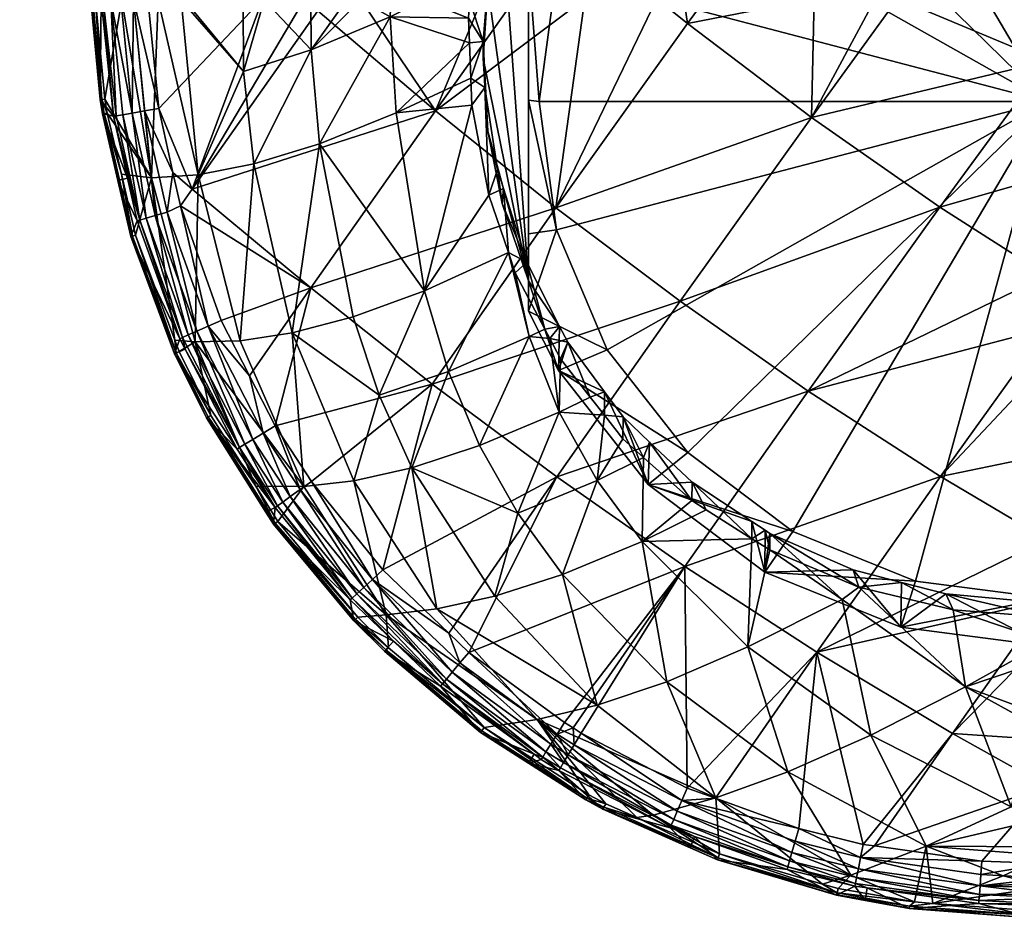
# Model space of a CAD drawing. Extents: x -0.028 to 0.148, y -0.14 to 0.028.
# Tile 1 of 256: x -0.022 to -0.001, y -0.14 to -0.121. Entities that reach past the tile are written whole.
import ezdxf

# ---------------------------------------------------------------- set-up
doc = ezdxf.new("R2010")
doc.units = 0
doc.layers.add('mesh', color=7, linetype='CONTINUOUS')

msp = doc.modelspace()

# ---------------------------------------------------------------- meshes
at = {"layer": 'mesh'}
mesh = msp.add_polyface(dxfattribs=at)
corners = [(-0.020671, -0.107952, 0.126937), (-0.020131, -0.120533, 0.127007), (-0.019572, -0.120534, 0.125693), (-0.021367, -0.091674, 0.126845), (-0.019322, -0.120534, 0.125256), (-0.021733, -0.075395, 0.125799), (-0.012411, -0.075396, 0.115528), (-0.010366, -0.115037, 0.116504), (-0.00964, -0.114111, 0.116146), (-0.014973, -0.075396, 0.117116), (-0.013872, -0.120535, 0.118909), (-0.013189, -0.120535, 0.118435), (-0.020007, -0.120534, 0.131192), (-0.020225, -0.120533, 0.127629), (-0.020756, -0.107951, 0.127527), (-0.014522, -0.120509, 0.133946), (-0.015417, -0.120765, 0.133715), (-0.015234, -0.120509, 0.133738), (-0.020184, -0.120534, 0.127212), (-0.020743, -0.107953, 0.127228), (-0.020211, -0.120535, 0.127312), (-0.020215, -0.120534, 0.127419), (-0.021431, -0.091674, 0.127118), (-0.010542, -0.115362, 0.116607), (-0.010169, -0.115373, 0.116551), (-0.010299, -0.115576, 0.116621), (-0.010596, -0.11604, 0.11678), (-0.011296, -0.11676, 0.117049), (-0.011352, -0.117802, 0.117259), (-0.011829, -0.118363, 0.117423), (-0.01037, -0.119962, 0.111238), (-0.010961, -0.117954, 0.111511), (-0.010961, -0.119733, 0.111551), (-0.009296, -0.117426, 0.110699), (-0.010322, -0.116704, 0.111245), (-0.010961, -0.117306, 0.114558), (-0.011515, -0.118805, 0.115204), (-0.010961, -0.122656, 0.111944), (-0.010961, -0.12648, 0.116509), (-0.018853, -0.075396, 0.120803), (-0.017004, -0.120535, 0.121814), (-0.016557, -0.120535, 0.121253), (-0.020596, -0.075396, 0.123344), (-0.018246, -0.120534, 0.123375), (-0.018804, -0.120534, 0.12435), (-0.020746, -0.075396, 0.123668), (-0.018311, -0.120534, 0.12349), (-0.016465, -0.075396, 0.118357), (-0.015571, -0.120535, 0.120335), (-0.014814, -0.120535, 0.119631), (-0.013689, -0.075396, 0.11632), (-0.011913, -0.118617, 0.117482), (-0.012206, -0.120535, 0.117754), (-0.01452, -0.120535, 0.119357), (-0.011766, -0.119498, 0.117581), (-0.011491, -0.118373, 0.117367), (-0.011819, -0.120266, 0.115694)]
mesh.append_faces([[corners[k] for k in face] for face in [(0, 1, 2, 2), (2, 3, 0, 0), (4, 5, 2, 2), (6, 7, 8, 8), (9, 10, 11, 11), (12, 13, 14, 14), (15, 16, 17, 17), (18, 1, 0, 0), (19, 20, 18, 18), (19, 21, 20, 20), (14, 21, 19, 19), (13, 21, 14, 14), (0, 19, 18, 18), (0, 22, 19, 19), (23, 24, 7, 7), (23, 25, 24, 24), (23, 26, 25, 25), (27, 26, 23, 23), (27, 28, 26, 26), (29, 28, 27, 27), (30, 31, 32, 32), (33, 34, 31, 31), (25, 31, 34, 34), (25, 35, 31, 31), (35, 28, 36, 36), (35, 26, 28, 28), (25, 26, 35, 35), (34, 24, 25, 25), (35, 32, 31, 31), (35, 37, 32, 32), (38, 35, 36, 36), (39, 40, 41, 41), (42, 43, 40, 40), (44, 45, 4, 4), (46, 45, 44, 44), (47, 48, 49, 49), (48, 39, 41, 41), (50, 23, 7, 7), (50, 27, 23, 23), (50, 51, 29, 29), (50, 52, 51, 51), (50, 11, 52, 52), (47, 53, 10, 10), (54, 51, 52, 52), (55, 51, 54, 54), (55, 29, 51, 51), (55, 28, 29, 29), (56, 36, 55, 55), (55, 54, 56, 56), (36, 28, 55, 55)]])
mesh = msp.add_polyface(dxfattribs=at)
corners = [(-0.009567, -0.075396, 0.114247), (-0.00775, -0.112245, 0.11535), (-0.00661, -0.11151, 0.114993), (-0.006501, -0.075396, 0.113309), (-0.004332, -0.110417, 0.114437), (-0.003362, -0.110166, 0.114302), (-0.00226, -0.109881, 0.114149), (-0.001477, -0.110072, 0.114191), (-0.00307, -0.110383, 0.114356), (-0.003434, -0.110454, 0.114394), (-0.00533, -0.111149, 0.114753), (-0.006238, -0.111663, 0.115005), (-0.007052, -0.112124, 0.115231), (-0.010366, -0.115037, 0.116504), (-0.009701, -0.114642, 0.1163), (-0.00964, -0.114111, 0.116146), (-0.010169, -0.115373, 0.116551), (-0.009296, -0.117426, 0.110699), (-0.010961, -0.117954, 0.111511), (-0.01037, -0.119962, 0.111238), (-0.008426, -0.114286, 0.110731), (-0.010322, -0.116704, 0.111245), (-0.007588, -0.115248, 0.110236), (-0.005954, -0.112431, 0.110337), (-0.005361, -0.113577, 0.109881), (-0.003075, -0.111264, 0.110089), (-0.002769, -0.112526, 0.109658), (0.000014, -0.110867, 0.110004), (0.000014, -0.112168, 0.109582), (-0.005934, -0.11149, 0.114921), (0.000014, -0.122683, 0.111817), (-0.007223, -0.075396, 0.113529), (-0.006238, -0.11127, 0.114876), (-0.010597, -0.075396, 0.114711), (-0.009231, -0.113589, 0.115945), (-0.003672, -0.075395, 0.112805), (-0.000254, -0.109689, 0.114044), (-0.008381, -0.113183, 0.115711), (0.000015, -0.110017, 0.114161)]
mesh.append_faces([[corners[k] for k in face] for face in [(0, 1, 2, 2), (3, 4, 5, 5), (6, 5, 7, 7), (5, 8, 7, 7), (5, 9, 8, 8), (4, 9, 5, 5), (4, 10, 9, 9), (2, 1, 11, 11), (1, 12, 11, 11), (13, 14, 15, 15), (13, 16, 14, 14), (17, 18, 19, 19), (17, 20, 21, 21), (22, 20, 17, 17), (22, 23, 20, 20), (24, 23, 22, 22), (24, 25, 23, 23), (26, 25, 24, 24), (26, 27, 25, 25), (28, 27, 26, 26), (25, 7, 8, 8), (25, 10, 23, 23), (25, 9, 10, 10), (8, 9, 25, 25), (20, 11, 12, 12), (23, 11, 20, 20), (23, 29, 11, 11), (10, 29, 23, 23), (21, 14, 16, 16), (20, 14, 21, 21), (30, 26, 24, 24), (30, 17, 19, 19), (30, 22, 17, 17), (24, 22, 30, 30), (31, 2, 32, 32), (33, 34, 1, 1), (31, 32, 4, 4), (35, 6, 36, 36), (32, 10, 4, 4), (32, 29, 10, 10), (32, 11, 29, 29), (2, 11, 32, 32), (1, 37, 12, 12), (34, 37, 1, 1), (15, 37, 34, 34), (15, 14, 37, 37), (25, 38, 7, 7), (27, 38, 25, 25), (20, 12, 37, 37), (20, 37, 14, 14)]])
mesh = msp.add_polyface(dxfattribs=at)
corners = [(0.005975, -0.111471, 0.114914), (0.006252, -0.111285, 0.114882), (0.005894, -0.111067, 0.114775), (0.007556, -0.11208, 0.115272), (0.008423, -0.113254, 0.115733), (0.009064, -0.113384, 0.115858), (0.007639, -0.11253, 0.11542), (0.00664, -0.111521, 0.114998), (0.006252, -0.111619, 0.114987), (0.00614, -0.111545, 0.114952), (0.004017, -0.110303, 0.114376), (0.004317, -0.110724, 0.114536), (0.003392, -0.110157, 0.114297), (0.003094, -0.110388, 0.114358), (0.002036, -0.10984, 0.114126), (0.002529, -0.110233, 0.114276), (-0.00226, -0.109881, 0.114149), (-0.001477, -0.110072, 0.114191), (-0.000254, -0.109689, 0.114044), (0.000014, -0.112168, 0.109582), (0.003103, -0.111264, 0.110089), (0.000014, -0.110867, 0.110004), (0.002796, -0.112526, 0.109658), (0.005981, -0.112431, 0.110337), (0.005389, -0.113577, 0.109881), (0.008453, -0.114286, 0.110731), (0.007615, -0.115248, 0.110236), (0.01035, -0.116704, 0.111245), (0.000539, -0.109997, 0.11415), (0.000014, -0.122683, 0.111817), (0.010397, -0.119962, 0.111238), (0.009323, -0.117426, 0.110699), (-0.002769, -0.112526, 0.109658), (0.003315, -0.075395, 0.112737), (0.000014, -0.109686, 0.114042), (0.003696, -0.075395, 0.112805), (0.007254, -0.075396, 0.113531), (0.000015, -0.110017, 0.114161)]
mesh.append_faces([[corners[k] for k in face] for face in [(0, 1, 2, 2), (3, 4, 5, 5), (3, 6, 4, 4), (7, 6, 3, 3), (7, 8, 6, 6), (1, 8, 7, 7), (1, 9, 8, 8), (0, 9, 1, 1), (10, 0, 2, 2), (10, 11, 0, 0), (12, 11, 10, 10), (12, 13, 11, 11), (14, 13, 12, 12), (14, 15, 13, 13), (16, 17, 18, 18), (19, 20, 21, 21), (22, 20, 19, 19), (22, 23, 20, 20), (24, 23, 22, 22), (24, 25, 23, 23), (26, 25, 24, 24), (26, 27, 25, 25), (23, 9, 0, 0), (23, 8, 9, 9), (25, 8, 23, 23), (25, 6, 8, 8), (4, 6, 25, 25), (28, 21, 20, 20), (20, 15, 28, 28), (20, 13, 15, 15), (23, 13, 20, 20), (23, 11, 13, 13), (0, 11, 23, 23), (29, 30, 31, 31), (29, 24, 22, 22), (29, 26, 24, 24), (31, 26, 29, 29), (29, 19, 32, 32), (22, 19, 29, 29), (33, 34, 14, 14), (35, 12, 10, 10), (36, 2, 1, 1), (36, 10, 2, 2), (36, 7, 3, 3), (34, 15, 14, 14), (34, 28, 15, 15), (34, 37, 28, 28), (18, 37, 34, 34), (18, 17, 37, 37), (28, 37, 21, 21)]])
mesh = msp.add_polyface(dxfattribs=at)
corners = [(-0.015564, -0.121591, 0.120347), (-0.015571, -0.120535, 0.120335), (-0.016557, -0.120535, 0.121253), (-0.012229, -0.120923, 0.11779), (-0.013886, -0.120895, 0.11889), (-0.01221, -0.121442, 0.117825), (-0.013189, -0.120535, 0.118435), (-0.014814, -0.120535, 0.119631), (-0.01452, -0.120535, 0.119357), (-0.013872, -0.120535, 0.118909), (-0.016996, -0.122054, 0.121919), (-0.016775, -0.124009, 0.122089), (-0.015387, -0.12358, 0.120496), (-0.013761, -0.122929, 0.119014), (-0.012183, -0.122191, 0.117877), (-0.017952, -0.124242, 0.123778), (-0.012162, -0.122761, 0.117915), (-0.013165, -0.126696, 0.119424), (-0.018082, -0.124541, 0.132646), (-0.016585, -0.120509, 0.133343), (-0.015693, -0.120509, 0.133604), (-0.014522, -0.120509, 0.133946), (-0.01293, -0.122881, 0.134391), (-0.015417, -0.120765, 0.133715), (-0.01194, -0.120509, 0.1347), (-0.011239, -0.120508, 0.134851), (-0.009764, -0.120507, 0.13517), (-0.010378, -0.124934, 0.134896), (-0.015234, -0.120509, 0.133738), (-0.011882, -0.122389, 0.117861), (-0.011803, -0.124672, 0.117981), (-0.011616, -0.124126, 0.11794), (-0.010736, -0.122683, 0.111817), (-0.010961, -0.122656, 0.111944), (-0.01037, -0.125405, 0.112395), (-0.010961, -0.119733, 0.111551), (-0.01037, -0.119962, 0.111238), (-0.011515, -0.124848, 0.116488), (-0.011819, -0.123314, 0.116342), (-0.010961, -0.12648, 0.116509), (-0.010961, -0.117306, 0.114558), (-0.011921, -0.121778, 0.116076), (-0.011819, -0.120266, 0.115694), (-0.011515, -0.118805, 0.115204), (-0.012206, -0.120535, 0.117754), (-0.017004, -0.120535, 0.121814), (-0.011766, -0.119498, 0.117581), (-0.011921, -0.121413, 0.117792)]
mesh.append_faces([[corners[k] for k in face] for face in [(0, 1, 2, 2), (3, 4, 5, 5), (3, 6, 4, 4), (0, 7, 1, 1), (0, 8, 7, 7), (4, 8, 0, 0), (4, 9, 8, 8), (6, 9, 4, 4), (10, 0, 2, 2), (11, 0, 10, 10), (12, 0, 11, 11), (12, 4, 0, 0), (13, 4, 12, 12), (13, 5, 4, 4), (14, 5, 13, 13), (15, 11, 10, 10), (13, 16, 14, 14), (13, 17, 16, 16), (12, 17, 13, 13), (18, 19, 20, 20), (21, 22, 23, 23), (24, 22, 21, 21), (24, 25, 22, 22), (26, 22, 25, 25), (26, 27, 22, 22), (18, 23, 22, 22), (20, 23, 18, 18), (20, 28, 23, 23), (29, 16, 30, 30), (29, 14, 16, 16), (30, 31, 29, 29), (32, 33, 34, 34), (32, 35, 33, 33), (36, 35, 32, 32), (31, 37, 38, 38), (38, 29, 31, 31), (39, 33, 40, 40), (39, 41, 38, 38), (39, 42, 41, 41), (43, 42, 39, 39), (44, 6, 3, 3), (10, 2, 45, 45), (46, 44, 47, 47), (47, 14, 29, 29), (47, 5, 14, 14), (47, 3, 5, 5), (44, 3, 47, 47), (38, 47, 29, 29), (41, 47, 38, 38), (42, 47, 41, 41), (42, 46, 47, 47)]])
mesh = msp.add_polyface(dxfattribs=at)
corners = [(-0.010311, -0.129266, 0.118629), (-0.010282, -0.128134, 0.118101), (-0.010507, -0.127706, 0.118081), (-0.003146, -0.120503, 0.136179), (0.000014, -0.120512, 0.136317), (0.000014, -0.12183, 0.136264), (-0.00497, -0.123026, 0.135977), (-0.002253, -0.124926, 0.136068), (0.000014, -0.124272, 0.136166), (-0.008244, -0.120506, 0.135499), (-0.010378, -0.124934, 0.134896), (-0.009764, -0.120507, 0.13517), (-0.003613, -0.120502, 0.136159), (-0.004909, -0.120503, 0.135987), (-0.00759, -0.121035, 0.13564), (-0.00721, -0.120505, 0.135683), (-0.007672, -0.120505, 0.135622), (-0.010362, -0.130634, 0.133986), (-0.00775, -0.126916, 0.135207), (-0.005039, -0.128815, 0.1353), (-0.013001, -0.128667, 0.133714), (0.005069, -0.12882, 0.135299), (0.002269, -0.130628, 0.135156), (0.000014, -0.127492, 0.135759), (0.001691, -0.120503, 0.136286), (0.003177, -0.120503, 0.136153), (0.002282, -0.124928, 0.136068), (0.004999, -0.123028, 0.135977), (0.004938, -0.120503, 0.135994), (0.005812, -0.120503, 0.135916), (0.000014, -0.128236, 0.135665), (-0.009296, -0.127941, 0.112934), (-0.010961, -0.127128, 0.113461), (-0.010322, -0.128378, 0.113726), (-0.01037, -0.125405, 0.112395), (-0.010961, -0.12648, 0.116509), (-0.010301, -0.127446, 0.118058), (0.000014, -0.122683, 0.111817), (-0.010736, -0.122683, 0.111817), (-0.01037, -0.119962, 0.111238), (-0.007588, -0.130118, 0.113397), (-0.002769, -0.13284, 0.113975), (0.000014, -0.133198, 0.114052), (0.005389, -0.131789, 0.113752), (0.007615, -0.130118, 0.113397), (0.000014, -0.126371, 0.135901), (-0.01013, -0.127782, 0.118074), (-0.009653, -0.128943, 0.118193), (-0.009353, -0.128832, 0.118182)]
mesh.append_faces([[corners[k] for k in face] for face in [(0, 1, 2, 2), (3, 4, 5, 5), (5, 6, 3, 3), (5, 7, 6, 6), (8, 7, 5, 5), (9, 10, 11, 11), (6, 12, 3, 3), (6, 13, 12, 12), (14, 13, 6, 6), (14, 15, 13, 13), (16, 15, 14, 14), (17, 18, 19, 19), (20, 10, 18, 18), (18, 7, 19, 19), (18, 6, 7, 7), (10, 6, 18, 18), (10, 14, 6, 6), (9, 14, 10, 10), (9, 16, 14, 14), (21, 22, 23, 23), (5, 4, 24, 24), (25, 26, 24, 24), (25, 27, 26, 26), (28, 27, 25, 25), (28, 29, 27, 27), (22, 30, 23, 23), (26, 5, 24, 24), (26, 8, 5, 5), (26, 21, 23, 23), (27, 21, 26, 26), (31, 32, 33, 33), (34, 32, 31, 31), (35, 36, 33, 33), (37, 34, 31, 31), (37, 38, 34, 34), (39, 38, 37, 37), (31, 40, 37, 37), (41, 42, 37, 37), (43, 44, 37, 37), (8, 45, 7, 7), (19, 45, 23, 23), (19, 7, 45, 45), (45, 8, 26, 26), (26, 23, 45, 45), (46, 47, 48, 48), (46, 1, 47, 47), (46, 2, 1, 1), (36, 2, 46, 46), (48, 33, 46, 46), (33, 36, 46, 46)]])
mesh = msp.add_polyface(dxfattribs=at)
corners = [(-0.018945, -0.1243, 0.125548), (-0.019322, -0.120534, 0.125256), (-0.019572, -0.120534, 0.125693), (-0.017952, -0.124242, 0.123778), (-0.018311, -0.120534, 0.12349), (-0.018804, -0.120534, 0.12435), (-0.016996, -0.122054, 0.121919), (-0.018246, -0.120534, 0.123375), (-0.019927, -0.122635, 0.127005), (-0.020131, -0.120533, 0.127007), (-0.01988, -0.122934, 0.127007), (-0.01998, -0.122943, 0.127646), (-0.019747, -0.123, 0.131207), (-0.019449, -0.124312, 0.13121), (-0.020027, -0.122642, 0.127643), (-0.020007, -0.120534, 0.131192), (-0.020225, -0.120533, 0.127629), (-0.018788, -0.122836, 0.132519), (-0.016585, -0.120509, 0.133343), (-0.018082, -0.124541, 0.132646), (-0.019018, -0.120515, 0.132512), (-0.018488, -0.124187, 0.132519), (-0.019091, -0.122887, 0.132362), (-0.018612, -0.125029, 0.132361), (-0.018862, -0.125101, 0.132139), (-0.01935, -0.122931, 0.132139), (-0.019056, -0.125158, 0.131864), (-0.019552, -0.122966, 0.131862), (-0.019186, -0.125195, 0.131549), (-0.019687, -0.122989, 0.131546), (-0.019991, -0.122642, 0.127212), (-0.020184, -0.120534, 0.127212), (-0.020211, -0.120535, 0.127312), (-0.020215, -0.120534, 0.127419), (-0.020024, -0.122644, 0.127426), (-0.019978, -0.122945, 0.127429), (-0.019655, -0.124356, 0.127659), (-0.019944, -0.122942, 0.127214), (-0.019345, -0.125534, 0.127228), (-0.01958, -0.124227, 0.127011), (-0.017004, -0.120535, 0.121814), (-0.019963, -0.120534, 0.131471), (-0.019593, -0.120526, 0.13213), (-0.019326, -0.12052, 0.132355), (-0.019803, -0.120531, 0.131853)]
mesh.append_faces([[corners[k] for k in face] for face in [(0, 1, 2, 2), (3, 4, 5, 5), (6, 7, 4, 4), (8, 2, 9, 9), (8, 0, 2, 2), (10, 0, 8, 8), (0, 5, 1, 1), (0, 3, 5, 5), (3, 6, 4, 4), (11, 12, 13, 13), (14, 12, 11, 11), (14, 15, 12, 12), (16, 15, 14, 14), (17, 18, 19, 19), (20, 18, 17, 17), (21, 22, 17, 17), (21, 23, 22, 22), (22, 24, 25, 25), (25, 26, 27, 27), (27, 28, 29, 29), (28, 12, 29, 29), (28, 13, 12, 12), (30, 31, 32, 32), (30, 9, 31, 31), (32, 33, 34, 34), (14, 33, 16, 16), (14, 34, 33, 33), (35, 34, 14, 14), (35, 11, 36, 36), (14, 11, 35, 35), (34, 30, 32, 32), (34, 37, 30, 30), (35, 37, 34, 34), (35, 38, 37, 37), (30, 8, 9, 9), (30, 10, 8, 8), (37, 10, 30, 30), (37, 39, 10, 10), (38, 39, 37, 37), (6, 40, 7, 7), (15, 41, 12, 12), (25, 42, 43, 43), (44, 42, 25, 25), (17, 43, 20, 20), (17, 22, 43, 43), (22, 25, 43, 43), (25, 27, 44, 44), (27, 29, 44, 44), (29, 41, 44, 44), (29, 12, 41, 41)]])
mesh = msp.add_polyface(dxfattribs=at)
corners = [(-0.010311, -0.129266, 0.118629), (-0.010507, -0.127706, 0.118081), (-0.010943, -0.127663, 0.118278), (-0.010613, -0.127505, 0.118072), (-0.011239, -0.126314, 0.118018), (-0.015387, -0.12358, 0.120496), (-0.016775, -0.124009, 0.122089), (-0.015963, -0.127584, 0.122606), (-0.01572, -0.130839, 0.125073), (-0.017064, -0.127751, 0.124326), (-0.018016, -0.127774, 0.126102), (-0.013165, -0.126696, 0.119424), (-0.011803, -0.124672, 0.117981), (-0.012162, -0.122761, 0.117915), (-0.011996, -0.129968, 0.120094), (-0.012657, -0.128399, 0.119725), (-0.014121, -0.128902, 0.121289), (-0.014675, -0.127244, 0.120965), (-0.017952, -0.124242, 0.123778), (-0.014658, -0.130716, 0.123341), (-0.016321, -0.129551, 0.132522), (-0.015572, -0.126634, 0.133263), (-0.013001, -0.128667, 0.133714), (-0.016865, -0.128495, 0.132521), (-0.01747, -0.127322, 0.132519), (-0.010378, -0.124934, 0.134896), (-0.01293, -0.122881, 0.134391), (-0.018082, -0.124541, 0.132646), (-0.017746, -0.127443, 0.132361), (-0.016577, -0.129706, 0.132364), (-0.016796, -0.129839, 0.132142), (-0.016967, -0.129943, 0.131869), (-0.017982, -0.127547, 0.132139), (-0.017081, -0.130012, 0.131558), (-0.018166, -0.127628, 0.131865), (-0.011488, -0.124528, 0.117952), (-0.011616, -0.124126, 0.11794), (-0.010301, -0.127446, 0.118058), (-0.010993, -0.126089, 0.117996), (-0.01037, -0.125405, 0.112395), (-0.010961, -0.125486, 0.112774), (-0.010961, -0.127128, 0.113461), (-0.010961, -0.122656, 0.111944), (-0.010322, -0.128378, 0.113726), (-0.010961, -0.12648, 0.116509), (-0.011515, -0.124848, 0.116488), (-0.011819, -0.123314, 0.116342), (-0.011386, -0.125886, 0.118008), (-0.018331, -0.124898, 0.132519)]
mesh.append_faces([[corners[k] for k in face] for face in [(0, 1, 2, 2), (2, 3, 4, 4), (1, 3, 2, 2), (5, 6, 7, 7), (8, 9, 10, 10), (11, 12, 13, 13), (14, 2, 15, 15), (14, 0, 2, 2), (16, 11, 17, 17), (16, 15, 11, 11), (9, 6, 18, 18), (9, 7, 6, 6), (8, 7, 9, 9), (5, 17, 11, 11), (7, 17, 5, 5), (7, 16, 17, 17), (19, 16, 7, 7), (20, 21, 22, 22), (23, 21, 20, 20), (23, 24, 21, 21), (21, 25, 22, 22), (21, 26, 25, 25), (27, 26, 21, 21), (28, 24, 23, 23), (29, 30, 28, 28), (30, 31, 32, 32), (31, 33, 34, 34), (12, 35, 36, 36), (37, 3, 1, 1), (38, 3, 37, 37), (38, 4, 3, 3), (39, 40, 41, 41), (42, 40, 39, 39), (43, 41, 44, 44), (44, 38, 37, 37), (45, 38, 44, 44), (45, 35, 38, 38), (36, 35, 45, 45), (44, 40, 42, 42), (41, 40, 44, 44), (46, 45, 44, 44), (2, 4, 47, 47), (11, 47, 12, 12), (15, 47, 11, 11), (15, 2, 47, 47), (21, 48, 27, 27), (21, 24, 48, 48), (47, 35, 12, 12), (47, 38, 35, 35), (47, 4, 38, 38)]])
mesh = msp.add_polyface(dxfattribs=at)
corners = [(-0.004319, -0.133226, 0.119388), (-0.005853, -0.132179, 0.118864), (-0.006315, -0.134234, 0.1207), (-0.005147, -0.132475, 0.118967), (-0.008556, -0.132001, 0.119553), (-0.007197, -0.13133, 0.11862), (-0.007505, -0.131136, 0.118564), (-0.006229, -0.131941, 0.118796), (0.000014, -0.127492, 0.135759), (-0.002238, -0.130623, 0.135157), (-0.005039, -0.128815, 0.1353), (0.000014, -0.128236, 0.135665), (0.000014, -0.130158, 0.135295), (-0.00765, -0.132527, 0.134064), (-0.004858, -0.13434, 0.133932), (-0.010362, -0.130634, 0.133986), (-0.001972, -0.133445, 0.119319), (-0.002121, -0.133111, 0.119237), (-0.003064, -0.132868, 0.119148), (-0.005848, -0.131829, 0.118793), (-0.005949, -0.131763, 0.118775), (-0.00623, -0.131578, 0.118725), (-0.007494, -0.130748, 0.118499), (-0.008397, -0.129895, 0.118338), (-0.002769, -0.13284, 0.113975), (-0.003075, -0.133817, 0.114883), (0.000014, -0.133198, 0.114052), (-0.005954, -0.132651, 0.114635), (-0.005361, -0.131789, 0.113752), (-0.008426, -0.130796, 0.11424), (-0.007588, -0.130118, 0.113397), (-0.004088, -0.132604, 0.119052), (0.000014, -0.134215, 0.114967), (-0.000147, -0.133292, 0.119303), (0.000014, -0.122683, 0.111817), (-0.003967, -0.132971, 0.11914), (-0.001708, -0.135078, 0.120714), (0.000014, -0.131955, 0.134827), (0.000014, -0.133246, 0.134491), (0.000014, -0.1336, 0.119377), (0.000013, -0.133281, 0.119299), (0.000243, -0.133598, 0.119376)]
mesh.append_faces([[corners[k] for k in face] for face in [(0, 1, 2, 2), (0, 3, 1, 1), (4, 5, 6, 6), (7, 5, 4, 4), (2, 7, 4, 4), (1, 7, 2, 2), (8, 9, 10, 10), (9, 11, 12, 12), (8, 11, 9, 9), (13, 9, 14, 14), (13, 10, 9, 9), (15, 10, 13, 13), (16, 17, 18, 18), (19, 1, 3, 3), (20, 1, 19, 19), (20, 7, 1, 1), (21, 7, 20, 20), (21, 22, 7, 7), (22, 5, 7, 7), (22, 6, 5, 5), (23, 6, 22, 22), (24, 25, 26, 26), (24, 27, 25, 25), (28, 27, 24, 24), (28, 29, 27, 27), (30, 29, 28, 28), (21, 29, 22, 22), (21, 27, 29, 29), (20, 27, 21, 21), (27, 31, 25, 25), (27, 19, 31, 31), (20, 19, 27, 27), (32, 17, 33, 33), (25, 18, 17, 17), (31, 18, 25, 25), (34, 28, 24, 24), (34, 30, 28, 28), (35, 3, 0, 0), (36, 35, 0, 0), (9, 12, 37, 37), (14, 37, 38, 38), (14, 9, 37, 37), (35, 31, 19, 19), (35, 18, 31, 31), (16, 18, 35, 35), (39, 17, 16, 16), (39, 33, 17, 17), (39, 40, 33, 33), (41, 40, 39, 39), (19, 3, 35, 35), (32, 33, 40, 40)]])
mesh = msp.add_polyface(dxfattribs=at)
corners = [(-0.018945, -0.1243, 0.125548), (-0.01958, -0.124227, 0.127011), (-0.01928, -0.125516, 0.127016), (-0.01988, -0.122934, 0.127007), (-0.018446, -0.127739, 0.127028), (-0.018016, -0.127774, 0.126102), (-0.018356, -0.12798, 0.127029), (-0.017684, -0.129333, 0.127035), (-0.017952, -0.124242, 0.123778), (-0.017064, -0.127751, 0.124326), (-0.019382, -0.125541, 0.127671), (-0.019244, -0.125213, 0.131213), (-0.018344, -0.127707, 0.131218), (-0.019655, -0.124356, 0.127659), (-0.019449, -0.124312, 0.13121), (-0.01998, -0.122943, 0.127646), (-0.018788, -0.122836, 0.132519), (-0.018082, -0.124541, 0.132646), (-0.018488, -0.124187, 0.132519), (-0.018289, -0.127682, 0.131553), (-0.01823, -0.127928, 0.131219), (-0.019186, -0.125195, 0.131549), (-0.018612, -0.125029, 0.132361), (-0.018862, -0.125101, 0.132139), (-0.019091, -0.122887, 0.132362), (-0.017982, -0.127547, 0.132139), (-0.017746, -0.127443, 0.132361), (-0.016796, -0.129839, 0.132142), (-0.019056, -0.125158, 0.131864), (-0.01935, -0.122931, 0.132139), (-0.018166, -0.127628, 0.131865), (-0.016967, -0.129943, 0.131869), (-0.019552, -0.122966, 0.131862), (-0.017081, -0.130012, 0.131558), (-0.01842, -0.128007, 0.127245), (-0.01938, -0.125542, 0.127448), (-0.018453, -0.128021, 0.127468), (-0.019978, -0.122945, 0.127429), (-0.019345, -0.125534, 0.127228), (-0.017746, -0.129365, 0.127251), (-0.017779, -0.129382, 0.127476), (-0.018452, -0.128029, 0.127694), (-0.018331, -0.124898, 0.132519), (-0.01747, -0.127322, 0.132519)]
mesh.append_faces([[corners[k] for k in face] for face in [(0, 1, 2, 2), (3, 1, 0, 0), (4, 0, 2, 2), (4, 5, 0, 0), (6, 5, 4, 4), (6, 7, 5, 5), (5, 8, 0, 0), (5, 9, 8, 8), (10, 11, 12, 12), (13, 11, 10, 10), (13, 14, 11, 11), (15, 14, 13, 13), (16, 17, 18, 18), (12, 19, 20, 20), (12, 21, 19, 19), (11, 21, 12, 12), (22, 23, 24, 24), (22, 25, 23, 23), (26, 25, 22, 22), (26, 27, 25, 25), (23, 28, 29, 29), (23, 30, 28, 28), (25, 30, 23, 23), (25, 31, 30, 30), (28, 21, 32, 32), (28, 19, 21, 21), (30, 19, 28, 28), (30, 33, 19, 19), (11, 14, 21, 21), (6, 34, 7, 7), (35, 10, 36, 36), (35, 13, 10, 10), (37, 13, 35, 35), (35, 38, 37, 37), (35, 34, 38, 38), (36, 34, 35, 35), (36, 39, 34, 34), (40, 39, 36, 36), (38, 2, 1, 1), (34, 2, 38, 38), (34, 4, 2, 2), (6, 4, 34, 34), (41, 12, 20, 20), (10, 12, 41, 41), (17, 42, 18, 18), (26, 22, 42, 42), (42, 43, 26, 26), (42, 22, 18, 18), (36, 41, 40, 40), (36, 10, 41, 41)]])
mesh = msp.add_polyface(dxfattribs=at)
corners = [(-0.009507, -0.130707, 0.119058), (-0.008522, -0.130224, 0.118376), (-0.008964, -0.129828, 0.118294), (-0.008556, -0.132001, 0.119553), (-0.007505, -0.131136, 0.118564), (-0.009353, -0.129329, 0.118237), (-0.009653, -0.128943, 0.118193), (-0.010311, -0.129266, 0.118629), (-0.010282, -0.128134, 0.118101), (-0.010242, -0.132699, 0.121019), (-0.011185, -0.131398, 0.120527), (-0.011676, -0.133158, 0.122601), (-0.013432, -0.130439, 0.121673), (-0.011996, -0.129968, 0.120094), (-0.010777, -0.135769, 0.125348), (-0.009508, -0.135466, 0.123706), (-0.012903, -0.133425, 0.124267), (-0.006992, -0.13743, 0.124965), (-0.008034, -0.13497, 0.122143), (-0.006315, -0.134234, 0.1207), (-0.00765, -0.132527, 0.134064), (-0.010016, -0.135946, 0.13252), (-0.0102, -0.135832, 0.13252), (-0.009842, -0.136055, 0.13252), (-0.007598, -0.13722, 0.132521), (-0.012225, -0.134347, 0.13252), (-0.010362, -0.130634, 0.133986), (-0.01265, -0.133939, 0.13252), (-0.013001, -0.128667, 0.133714), (-0.00775, -0.126916, 0.135207), (-0.009991, -0.136303, 0.132361), (-0.010355, -0.136078, 0.132361), (-0.010843, -0.136504, 0.131242), (-0.012783, -0.135017, 0.131564), (-0.01066, -0.136563, 0.131569), (-0.012821, -0.135063, 0.131236), (-0.012413, -0.134572, 0.13236), (-0.010487, -0.136288, 0.132141), (-0.01059, -0.136452, 0.131873), (-0.012574, -0.134765, 0.13214), (-0.012699, -0.134915, 0.13187), (-0.009353, -0.128832, 0.118182), (-0.008959, -0.129365, 0.118237), (-0.008397, -0.129895, 0.118338), (-0.007588, -0.130118, 0.113397), (-0.010322, -0.128378, 0.113726), (-0.008426, -0.130796, 0.11424), (-0.009296, -0.127941, 0.112934), (-0.007494, -0.130748, 0.118499), (-0.013977, -0.133551, 0.125985), (-0.011899, -0.135937, 0.127039)]
mesh.append_faces([[corners[k] for k in face] for face in [(0, 1, 2, 2), (3, 4, 1, 1), (5, 6, 7, 7), (6, 8, 7, 7), (0, 3, 1, 1), (0, 9, 3, 3), (10, 9, 0, 0), (10, 11, 9, 9), (12, 11, 10, 10), (10, 7, 13, 13), (0, 7, 10, 10), (0, 5, 7, 7), (2, 5, 0, 0), (14, 15, 16, 16), (17, 15, 14, 14), (17, 18, 15, 15), (15, 11, 16, 16), (15, 9, 11, 11), (18, 9, 15, 15), (18, 3, 9, 9), (19, 3, 18, 18), (20, 21, 22, 22), (20, 23, 21, 21), (20, 24, 23, 23), (25, 20, 22, 22), (25, 26, 20, 20), (27, 26, 25, 25), (28, 29, 26, 26), (30, 21, 23, 23), (31, 21, 30, 30), (32, 33, 34, 34), (35, 33, 32, 32), (31, 22, 21, 21), (31, 25, 22, 22), (36, 25, 31, 31), (31, 37, 36, 36), (37, 38, 39, 39), (38, 34, 40, 40), (41, 5, 42, 42), (41, 6, 5, 5), (43, 1, 4, 4), (42, 1, 43, 43), (42, 2, 1, 1), (5, 2, 42, 42), (44, 45, 46, 46), (47, 45, 44, 44), (46, 43, 48, 48), (41, 46, 45, 45), (42, 46, 41, 41), (42, 43, 46, 46), (49, 50, 14, 14)]])
mesh = msp.add_polyface(dxfattribs=at)
corners = [(-0.01572, -0.130839, 0.125073), (-0.016736, -0.130831, 0.127046), (-0.016265, -0.131575, 0.127051), (-0.018016, -0.127774, 0.126102), (-0.017684, -0.129333, 0.127035), (-0.013432, -0.130439, 0.121673), (-0.012657, -0.128399, 0.119725), (-0.014121, -0.128902, 0.121289), (-0.011996, -0.129968, 0.120094), (-0.011185, -0.131398, 0.120527), (-0.014658, -0.130716, 0.123341), (-0.015963, -0.127584, 0.122606), (-0.013977, -0.133551, 0.125985), (-0.012903, -0.133425, 0.124267), (-0.011676, -0.133158, 0.122601), (-0.014044, -0.132602, 0.132521), (-0.013001, -0.128667, 0.133714), (-0.010362, -0.130634, 0.133986), (-0.015552, -0.130729, 0.132523), (-0.016321, -0.129551, 0.132522), (-0.015795, -0.130902, 0.132364), (-0.014262, -0.132803, 0.132362), (-0.016577, -0.129706, 0.132364), (-0.016865, -0.128495, 0.132521), (-0.017746, -0.127443, 0.132361), (-0.01823, -0.127928, 0.131219), (-0.017081, -0.130012, 0.131558), (-0.017132, -0.130044, 0.131225), (-0.018289, -0.127682, 0.131553), (-0.016003, -0.13105, 0.132143), (-0.016796, -0.129839, 0.132142), (-0.014449, -0.132974, 0.132142), (-0.016165, -0.131165, 0.13187), (-0.016967, -0.129943, 0.131869), (-0.014594, -0.133108, 0.13187), (-0.016274, -0.131243, 0.13156), (-0.014691, -0.133197, 0.131562), (-0.016354, -0.131636, 0.127494), (-0.016518, -0.13138, 0.12772), (-0.016356, -0.131635, 0.127722), (-0.017779, -0.129382, 0.127476), (-0.017781, -0.129382, 0.127703), (-0.016323, -0.131616, 0.127268), (-0.017746, -0.129365, 0.127251), (-0.01842, -0.128007, 0.127245), (-0.016323, -0.131278, 0.131228), (-0.018452, -0.128029, 0.127694)]
mesh.append_faces([[corners[k] for k in face] for face in [(0, 1, 2, 2), (3, 1, 0, 0), (3, 4, 1, 1), (5, 6, 7, 7), (5, 8, 6, 6), (9, 8, 5, 5), (0, 10, 11, 11), (12, 10, 0, 0), (12, 13, 10, 10), (10, 5, 7, 7), (13, 5, 10, 10), (13, 14, 5, 5), (15, 16, 17, 17), (18, 16, 15, 15), (19, 16, 18, 18), (20, 18, 21, 21), (20, 19, 18, 18), (22, 19, 20, 20), (22, 23, 19, 19), (24, 23, 22, 22), (25, 26, 27, 27), (25, 28, 26, 26), (22, 29, 30, 30), (20, 29, 22, 22), (20, 31, 29, 29), (21, 31, 20, 20), (30, 32, 33, 33), (29, 32, 30, 30), (29, 34, 32, 32), (31, 34, 29, 29), (33, 35, 26, 26), (32, 35, 33, 33), (32, 36, 35, 35), (37, 38, 39, 39), (40, 38, 37, 37), (40, 41, 38, 38), (1, 42, 2, 2), (1, 43, 42, 42), (4, 43, 1, 1), (4, 44, 43, 43), (40, 42, 43, 43), (37, 42, 40, 40), (38, 45, 39, 39), (41, 45, 38, 38), (41, 27, 45, 45), (46, 27, 41, 41), (46, 25, 27, 27), (45, 26, 35, 35), (27, 26, 45, 45), (40, 46, 41, 41)]])
mesh = msp.add_polyface(dxfattribs=at)
corners = [(-0.01572, -0.130839, 0.125073), (-0.016265, -0.131575, 0.127051), (-0.013977, -0.133551, 0.125985), (-0.010777, -0.135769, 0.125348), (-0.012903, -0.133425, 0.124267), (-0.014655, -0.133677, 0.127741), (-0.014736, -0.133238, 0.131231), (-0.013818, -0.134113, 0.131234), (-0.016356, -0.131635, 0.127722), (-0.010843, -0.136504, 0.131242), (-0.011974, -0.136042, 0.127765), (-0.012821, -0.135063, 0.131236), (-0.014044, -0.132602, 0.132521), (-0.010362, -0.130634, 0.133986), (-0.01265, -0.133939, 0.13252), (-0.012413, -0.134572, 0.13236), (-0.012225, -0.134347, 0.13252), (-0.014262, -0.132803, 0.132362), (-0.012783, -0.135017, 0.131564), (-0.014691, -0.133197, 0.131562), (-0.016274, -0.131243, 0.13156), (-0.015552, -0.130729, 0.132523), (-0.012574, -0.134765, 0.13214), (-0.014449, -0.132974, 0.132142), (-0.010487, -0.136288, 0.132141), (-0.012699, -0.134915, 0.13187), (-0.014594, -0.133108, 0.13187), (-0.01059, -0.136452, 0.131873), (-0.016165, -0.131165, 0.13187), (-0.01066, -0.136563, 0.131569), (-0.013926, -0.13425, 0.127061), (-0.014625, -0.133651, 0.127282), (-0.013977, -0.134302, 0.127283), (-0.014653, -0.133676, 0.12751), (-0.016354, -0.131636, 0.127494), (-0.016323, -0.131616, 0.127268), (-0.014004, -0.134329, 0.127513), (-0.011947, -0.136011, 0.127292), (-0.011972, -0.136042, 0.127527), (-0.014573, -0.133603, 0.127063), (-0.011899, -0.135937, 0.127039), (-0.016323, -0.131278, 0.131228), (-0.014012, -0.134324, 0.127746)]
mesh.append_faces([[corners[k] for k in face] for face in [(0, 1, 2, 2), (3, 4, 2, 2), (5, 6, 7, 7), (8, 6, 5, 5), (9, 10, 11, 11), (12, 13, 14, 14), (15, 14, 16, 16), (17, 14, 15, 15), (7, 18, 11, 11), (7, 19, 18, 18), (6, 19, 7, 7), (6, 20, 19, 19), (17, 12, 14, 14), (17, 21, 12, 12), (17, 22, 23, 23), (15, 22, 17, 17), (15, 24, 22, 22), (23, 25, 26, 26), (22, 25, 23, 23), (22, 27, 25, 25), (26, 19, 28, 28), (26, 18, 19, 19), (25, 18, 26, 26), (25, 29, 18, 18), (30, 31, 32, 32), (33, 8, 5, 5), (34, 8, 33, 33), (34, 31, 35, 35), (33, 31, 34, 34), (33, 32, 31, 31), (36, 32, 33, 33), (36, 37, 32, 32), (38, 37, 36, 36), (2, 1, 39, 39), (2, 30, 40, 40), (39, 30, 2, 2), (8, 41, 6, 6), (7, 42, 5, 5), (11, 42, 7, 7), (11, 10, 42, 42), (41, 20, 6, 6), (38, 42, 10, 10), (36, 42, 38, 38), (33, 42, 36, 36), (40, 32, 37, 37), (30, 32, 40, 40), (39, 31, 30, 30), (39, 35, 31, 31), (1, 35, 39, 39), (33, 5, 42, 42)]])
mesh = msp.add_polyface(dxfattribs=at)
corners = [(-0.006915, -0.138615, 0.12705), (-0.006992, -0.13743, 0.124965), (-0.008322, -0.137793, 0.126575), (-0.005467, -0.13688, 0.123435), (-0.008034, -0.13497, 0.122143), (-0.006315, -0.134234, 0.1207), (-0.003711, -0.136101, 0.122014), (-0.004319, -0.133226, 0.119388), (-0.001708, -0.135078, 0.120714), (-0.000738, -0.137621, 0.1235), (-0.00026, -0.135875, 0.121442), (-0.002542, -0.138448, 0.124891), (-0.004133, -0.139067, 0.126383), (-0.004735, -0.139252, 0.127047), (0.000014, -0.133246, 0.134491), (-0.001981, -0.136067, 0.133575), (-0.004858, -0.13434, 0.133932), (0.000014, -0.134027, 0.134288), (0.000014, -0.136198, 0.133561), (-0.003871, -0.138413, 0.132525), (-0.003636, -0.138446, 0.132525), (-0.005238, -0.138073, 0.132523), (-0.007598, -0.13722, 0.132521), (-0.00765, -0.132527, 0.134064), (-0.007004, -0.137435, 0.132522), (-0.007712, -0.137484, 0.132361), (-0.005316, -0.138347, 0.132363), (-0.00796, -0.138059, 0.131252), (-0.007937, -0.138004, 0.131574), (-0.007446, -0.138243, 0.131253), (-0.005382, -0.138581, 0.132145), (-0.00781, -0.137709, 0.132143), (-0.005433, -0.138764, 0.13188), (-0.007886, -0.137885, 0.131876), (-0.005468, -0.138887, 0.131579), (0.000014, -0.133198, 0.114052), (-0.003075, -0.133817, 0.114883), (0.000014, -0.134215, 0.114967), (-0.002121, -0.133111, 0.119237), (0.000012, -0.137853, 0.123877), (0.000011, -0.137228, 0.123055), (0.000012, -0.138461, 0.124678), (0.000011, -0.135953, 0.121586), (0.000011, -0.135715, 0.121348), (0.000011, -0.136621, 0.122256), (0.000011, -0.134497, 0.120127), (0.000012, -0.13412, 0.119812), (-0.001972, -0.133445, 0.119319), (0.000014, -0.1336, 0.119377), (-0.003967, -0.132971, 0.11914), (0.00029, -0.135874, 0.121441), (0.000243, -0.133598, 0.119376), (0.000014, -0.137177, 0.133171), (0.000153, -0.138818, 0.132519), (0.000014, -0.138819, 0.132518)]
mesh.append_faces([[corners[k] for k in face] for face in [(0, 1, 2, 2), (3, 4, 1, 1), (3, 5, 4, 4), (6, 5, 3, 3), (6, 7, 5, 5), (8, 7, 6, 6), (8, 9, 10, 10), (6, 9, 8, 8), (6, 11, 9, 9), (3, 11, 6, 6), (1, 12, 3, 3), (0, 13, 1, 1), (14, 15, 16, 16), (15, 17, 18, 18), (14, 17, 15, 15), (19, 15, 20, 20), (19, 16, 15, 15), (21, 16, 19, 19), (16, 22, 23, 23), (16, 24, 22, 22), (21, 24, 16, 16), (21, 25, 24, 24), (21, 26, 25, 25), (25, 22, 24, 24), (27, 28, 29, 29), (25, 30, 31, 31), (26, 30, 25, 25), (31, 32, 33, 33), (30, 32, 31, 31), (33, 34, 28, 28), (35, 36, 37, 37), (36, 38, 37, 37), (9, 39, 40, 40), (11, 39, 9, 9), (11, 41, 39, 39), (10, 42, 43, 43), (9, 42, 10, 10), (9, 44, 42, 42), (40, 44, 9, 9), (8, 45, 46, 46), (8, 43, 45, 45), (46, 47, 8, 8), (48, 47, 46, 46), (47, 49, 8, 8), (8, 10, 43, 43), (50, 42, 44, 44), (46, 51, 48, 48), (15, 18, 52, 52), (20, 15, 52, 52), (53, 54, 52, 52)]])
mesh = msp.add_polyface(dxfattribs=at)
corners = [(-0.008664, -0.137845, 0.127059), (-0.007371, -0.138414, 0.127052), (-0.008322, -0.137793, 0.126575), (-0.010777, -0.135769, 0.125348), (-0.009322, -0.137555, 0.127063), (-0.009682, -0.137363, 0.127062), (-0.006992, -0.13743, 0.124965), (-0.010843, -0.136504, 0.131242), (-0.010959, -0.136693, 0.127773), (-0.011974, -0.136042, 0.127765), (-0.010692, -0.136614, 0.131243), (-0.010316, -0.136846, 0.131244), (-0.009386, -0.137664, 0.127785), (-0.00796, -0.138059, 0.131252), (-0.007536, -0.138486, 0.127793), (-0.009748, -0.137469, 0.127782), (-0.007712, -0.137484, 0.132361), (-0.009842, -0.136055, 0.13252), (-0.007598, -0.13722, 0.132521), (-0.009991, -0.136303, 0.132361), (-0.010285, -0.136794, 0.131569), (-0.007937, -0.138004, 0.131574), (-0.01066, -0.136563, 0.131569), (-0.010355, -0.136078, 0.132361), (-0.010119, -0.136516, 0.132142), (-0.010487, -0.136288, 0.132141), (-0.00781, -0.137709, 0.132143), (-0.010218, -0.136682, 0.131874), (-0.01059, -0.136452, 0.131873), (-0.007886, -0.137885, 0.131876), (-0.009362, -0.137626, 0.127296), (-0.006945, -0.138697, 0.127289), (-0.009723, -0.137433, 0.127294), (-0.009383, -0.137663, 0.127539), (-0.009745, -0.137468, 0.127536), (-0.011972, -0.136042, 0.127527), (-0.011947, -0.136011, 0.127292), (-0.00696, -0.13874, 0.12754), (-0.011899, -0.135937, 0.127039)]
mesh.append_faces([[corners[k] for k in face] for face in [(0, 1, 2, 2), (3, 4, 0, 0), (3, 5, 4, 4), (2, 3, 0, 0), (2, 6, 3, 3), (7, 8, 9, 9), (10, 8, 7, 7), (10, 11, 8, 8), (12, 13, 14, 14), (12, 11, 13, 13), (15, 11, 12, 12), (15, 8, 11, 11), (16, 17, 18, 18), (19, 17, 16, 16), (13, 20, 21, 21), (11, 20, 13, 13), (11, 22, 20, 20), (10, 22, 11, 11), (7, 22, 10, 10), (23, 24, 25, 25), (19, 24, 23, 23), (19, 26, 24, 24), (16, 26, 19, 19), (25, 27, 28, 28), (24, 27, 25, 25), (24, 29, 27, 27), (26, 29, 24, 24), (28, 20, 22, 22), (27, 20, 28, 28), (27, 21, 20, 20), (29, 21, 27, 27), (0, 30, 31, 31), (4, 30, 0, 0), (4, 32, 30, 30), (5, 32, 4, 4), (33, 12, 14, 14), (33, 15, 12, 12), (34, 15, 33, 33), (34, 8, 15, 15), (35, 8, 34, 34), (35, 9, 8, 8), (35, 32, 36, 36), (34, 32, 35, 35), (34, 30, 32, 32), (33, 30, 34, 34), (33, 31, 30, 30), (37, 31, 33, 33), (38, 5, 3, 3), (38, 32, 5, 5), (38, 36, 32, 32)]])
mesh = msp.add_polyface(dxfattribs=at)
corners = [(-0.004133, -0.139067, 0.126383), (-0.004735, -0.139252, 0.127047), (-0.004403, -0.139349, 0.127047), (-0.008322, -0.137793, 0.126575), (-0.007371, -0.138414, 0.127052), (-0.006915, -0.138615, 0.12705), (-0.005467, -0.13688, 0.123435), (-0.002542, -0.138448, 0.124891), (-0.006992, -0.13743, 0.124965), (-0.003835, -0.139597, 0.127812), (-0.003788, -0.139334, 0.131263), (-0.002903, -0.139768, 0.12782), (-0.004051, -0.139297, 0.131263), (-0.004441, -0.139485, 0.127807), (-0.005483, -0.138945, 0.131259), (-0.006961, -0.138742, 0.127795), (-0.007446, -0.138243, 0.131253), (-0.007536, -0.138486, 0.127793), (-0.00796, -0.138059, 0.131252), (-0.003928, -0.138691, 0.132365), (-0.003871, -0.138413, 0.132525), (-0.003636, -0.138446, 0.132525), (-0.005238, -0.138073, 0.132523), (-0.004039, -0.139238, 0.131583), (-0.005468, -0.138887, 0.131579), (-0.005316, -0.138347, 0.132363), (-0.007937, -0.138004, 0.131574), (-0.003976, -0.138928, 0.132147), (-0.005382, -0.138581, 0.132145), (-0.0014, -0.139287, 0.132147), (-0.004014, -0.139113, 0.131882), (-0.005433, -0.138764, 0.13188), (-0.001413, -0.139475, 0.131883), (-0.007886, -0.137885, 0.131876), (-0.001422, -0.139602, 0.131584), (-0.006945, -0.138697, 0.127289), (-0.004438, -0.139483, 0.127547), (-0.002901, -0.139766, 0.127557), (-0.004425, -0.139437, 0.127291), (-0.00696, -0.13874, 0.12754), (-0.009383, -0.137663, 0.127539), (-0.008664, -0.137845, 0.127059), (-0.002892, -0.139718, 0.127298), (-0.002788, -0.139632, 0.127052)]
mesh.append_faces([[corners[k] for k in face] for face in [(0, 1, 2, 2), (3, 4, 5, 5), (6, 0, 7, 7), (8, 1, 0, 0), (9, 10, 11, 11), (9, 12, 10, 10), (13, 12, 9, 9), (13, 14, 12, 12), (15, 14, 13, 13), (15, 16, 14, 14), (17, 16, 15, 15), (17, 18, 16, 16), (19, 20, 21, 21), (22, 20, 19, 19), (12, 23, 10, 10), (12, 24, 23, 23), (14, 24, 12, 12), (19, 25, 22, 22), (16, 24, 14, 14), (16, 26, 24, 24), (25, 27, 28, 28), (19, 27, 25, 25), (19, 29, 27, 27), (28, 30, 31, 31), (27, 30, 28, 28), (27, 32, 30, 30), (31, 24, 33, 33), (31, 23, 24, 24), (30, 23, 31, 31), (30, 34, 23, 23), (35, 5, 4, 4), (11, 36, 9, 9), (11, 37, 36, 36), (38, 5, 35, 35), (38, 1, 5, 5), (2, 1, 38, 38), (36, 13, 9, 9), (36, 15, 13, 13), (39, 15, 36, 36), (39, 17, 15, 15), (40, 17, 39, 39), (41, 35, 4, 4), (39, 38, 35, 35), (36, 38, 39, 39), (36, 42, 38, 38), (37, 42, 36, 36), (0, 43, 7, 7), (2, 43, 0, 0), (43, 38, 42, 42), (2, 38, 43, 43)]])
mesh = msp.add_polyface(dxfattribs=at)
corners = [(-0.002542, -0.138448, 0.124891), (-0.0024, -0.139661, 0.12705), (-0.000911, -0.139075, 0.125698), (-0.002903, -0.139768, 0.12782), (-0.001427, -0.139662, 0.131265), (-0.000247, -0.139976, 0.127827), (-0.003788, -0.139334, 0.131263), (-0.0014, -0.139287, 0.132147), (0.000014, -0.13924, 0.132241), (0.000014, -0.139332, 0.132132), (-0.001382, -0.139047, 0.132365), (-0.001362, -0.138766, 0.132526), (0.000014, -0.138819, 0.132518), (-0.003928, -0.138691, 0.132365), (-0.003636, -0.138446, 0.132525), (-0.001422, -0.139602, 0.131584), (-0.004039, -0.139238, 0.131583), (-0.001413, -0.139475, 0.131883), (-0.003976, -0.138928, 0.132147), (0.000014, -0.139469, 0.131971), (-0.004014, -0.139113, 0.131882), (0.000014, -0.139546, 0.131841), (0.000161, -0.139339, 0.132141), (0.000166, -0.139527, 0.131876), (-0.000248, -0.13992, 0.127292), (0.000014, -0.139974, 0.127557), (0.000015, -0.139922, 0.127293), (-0.000248, -0.139972, 0.127557), (0.000014, -0.139977, 0.127827), (-0.000248, -0.139822, 0.127041), (0.000014, -0.139824, 0.127042), (-0.002892, -0.139718, 0.127298), (-0.002901, -0.139766, 0.127557), (-0.002788, -0.139632, 0.127052), (0.000013, -0.139312, 0.126154), (0.000012, -0.138647, 0.125001), (0.000012, -0.138461, 0.124678), (0.000014, -0.139714, 0.131258), (0.000014, -0.137177, 0.133171), (0.000014, -0.139125, 0.132338), (0.000014, -0.139673, 0.131508)]
mesh.append_faces([[corners[k] for k in face] for face in [(0, 1, 2, 2), (3, 4, 5, 5), (3, 6, 4, 4), (7, 8, 9, 9), (10, 11, 12, 12), (13, 11, 10, 10), (13, 14, 11, 11), (6, 15, 4, 4), (6, 16, 15, 15), (10, 7, 13, 13), (7, 17, 18, 18), (7, 19, 17, 17), (9, 19, 7, 7), (17, 15, 20, 20), (17, 21, 15, 15), (19, 21, 17, 17), (22, 9, 8, 8), (23, 19, 9, 9), (23, 21, 19, 19), (24, 25, 26, 26), (27, 5, 28, 28), (27, 3, 5, 5), (29, 26, 30, 30), (29, 24, 26, 26), (1, 24, 29, 29), (1, 31, 24, 24), (27, 32, 3, 3), (32, 24, 31, 31), (27, 24, 32, 32), (27, 25, 24, 24), (28, 25, 27, 27), (0, 33, 1, 1), (1, 34, 2, 2), (29, 34, 1, 1), (29, 30, 34, 34), (0, 35, 36, 36), (2, 35, 0, 0), (34, 35, 2, 2), (5, 37, 28, 28), (5, 4, 37, 37), (38, 12, 11, 11), (14, 38, 11, 11), (7, 39, 8, 8), (15, 21, 40, 40), (10, 12, 39, 39), (4, 40, 37, 37), (4, 15, 40, 40), (10, 39, 7, 7), (39, 22, 8, 8), (33, 31, 1, 1)]])

doc.saveas('drawing.dxf')
